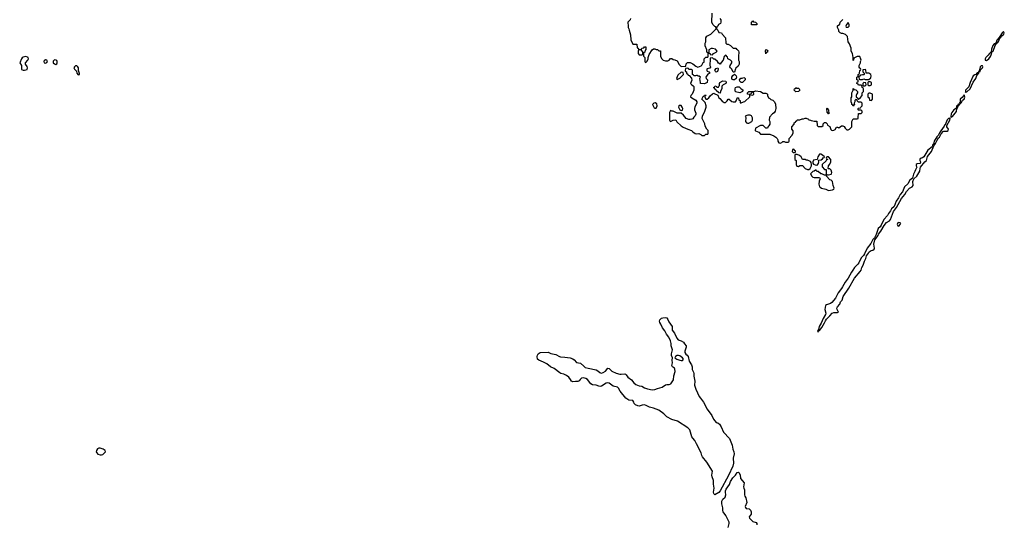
# Model space of a CAD drawing. Header units: inches. Extents: x 1861287 to 2052918, y 204622 to 437896.
# Tile 86 of 215: x 1914735 to 1929824, y 311297 to 319030. Entities that reach past the tile are written whole.
import ezdxf

# ---------------------------------------------------------------- set-up
doc = ezdxf.new("R2010")
doc.units = ezdxf.units.IN
doc.header["$MEASUREMENT"] = 0
doc.layers.add('B9311', color=7, linetype='Continuous')
doc.layers.add('B9321', color=7, linetype='Continuous')

msp = doc.modelspace()

# ---------------------------------------------------------------- linework, layer by layer
at = {"layer": 'B9311', "color": 5, "elevation": 160}
for points in [[(1914830, 318467), (1914790, 318456), (1914775, 318445), (1914762, 318430), (1914735, 318370), (1914762, 318330), (1914760, 318280), (1914765, 318265), (1914790, 318254), (1914810, 318254), (1914850, 318268), (1914857, 318290), (1914851, 318311), (1914823, 318350), (1914823, 318370), (1914860, 318410), (1914868, 318430), (1914864, 318450), (1914857, 318457)], [(1915130, 318416), (1915110, 318399), (1915106, 318390), (1915111, 318371), (1915130, 318366), (1915150, 318376), (1915161, 318390), (1915149, 318409)], [(1915270, 318413), (1915248, 318392), (1915248, 318370), (1915270, 318351), (1915290, 318345), (1915304, 318356), (1915309, 318370), (1915309, 318390), (1915304, 318404), (1915292, 318412)], [(1915590, 318324), (1915573, 318310), (1915566, 318290), (1915577, 318270), (1915603, 318243), (1915609, 318209), (1915630, 318186), (1915649, 318191), (1915653, 318207), (1915635, 318250), (1915636, 318290), (1915628, 318308), (1915618, 318318), (1915610, 318323)], [(1915970, 312465), (1915950, 312465), (1915927, 312453), (1915911, 312430), (1915905, 312410), (1915915, 312390), (1915934, 312374), (1915970, 312359), (1915990, 312359), (1916010, 312367), (1916036, 312390), (1916049, 312410), (1916045, 312430), (1916014, 312450)]]:
    msp.add_lwpolyline(points, close=True, dxfattribs=at)
at = {"layer": 'B9321', "color": 5}
for points, elevation in [([(1924094, 319050), (1924090, 319026), (1924054, 318990), (1924054, 318970), (1924062, 318950), (1924062, 318910), (1924072, 318890), (1924073, 318867), (1924097, 318797), (1924100, 318720), (1924130, 318654), (1924193, 318653), (1924198, 318598), (1924213, 318593), (1924218, 318578), (1924250, 318574), (1924262, 318578), (1924270, 318594), (1924302, 318598), (1924310, 318614), (1924332, 318612), (1924332, 318568), (1924318, 318562), (1924314, 318530), (1924298, 318522), (1924294, 318510), (1924294, 318470), (1924314, 318450), (1924314, 318390), (1924318, 318378), (1924330, 318374), (1924350, 318394), (1924368, 318430), (1924368, 318450), (1924384, 318496), (1924429, 318570), (1924450, 318582), (1924470, 318582), (1924490, 318574), (1924510, 318574), (1924530, 318554), (1924553, 318553), (1924554, 318470), (1924570, 318434), (1924594, 318410), (1924630, 318398), (1924670, 318401), (1924688, 318410), (1924707, 318433), (1924730, 318434), (1924750, 318422), (1924777, 318417), (1924810, 318402), (1924841, 318341), (1924870, 318312), (1924942, 318318), (1924948, 318352), (1924970, 318374), (1925010, 318372), (1925050, 318352), (1925097, 318317), (1925125, 318305), (1925178, 318322), (1925189, 318331), (1925210, 318374), (1925222, 318378), (1925226, 318390), (1925226, 318430), (1925250, 318454), (1925282, 318458), (1925286, 318470), (1925286, 318510), (1925282, 318522), (1925266, 318530), (1925266, 318570), (1925238, 318630), (1925238, 318670), (1925248, 318690), (1925250, 318754), (1925263, 318777), (1925326, 318810), (1925406, 318890), (1925402, 318922), (1925390, 318926), (1925356, 318956), (1925342, 318990), (1925348, 319130)], 160), ([(1925466, 319046), (1925478, 319030), (1925482, 318990), (1925474, 318970), (1925445, 318955), (1925434, 318930), (1925418, 318922), (1925414, 318890), (1925432, 318872), (1925450, 318834), (1925491, 318831), (1925502, 318810), (1925550, 318752), (1925554, 318670), (1925570, 318654), (1925590, 318654), (1925630, 318632), (1925670, 318594), (1925710, 318594), (1925718, 318578), (1925730, 318574), (1925750, 318554), (1925758, 318530), (1925751, 318470), (1925752, 318410), (1925762, 318390), (1925762, 318350), (1925744, 318316), (1925711, 318289), (1925704, 318276), (1925690, 318226), (1925670, 318226), (1925648, 318270), (1925628, 318290), (1925618, 318310), (1925622, 318330), (1925648, 318370), (1925647, 318387), (1925628, 318408), (1925588, 318430), (1925582, 318462), (1925570, 318466), (1925562, 318482), (1925550, 318486), (1925530, 318466), (1925518, 318410), (1925485, 318375), (1925470, 318346), (1925443, 318363), (1925428, 318390), (1925390, 318426), (1925370, 318426), (1925350, 318446), (1925318, 318442), (1925314, 318430), (1925312, 318330), (1925322, 318310), (1925320, 318300), (1925312, 318288), (1925270, 318278), (1925265, 318270), (1925265, 318250), (1925270, 318242), (1925294, 318230), (1925312, 318210), (1925283, 318197), (1925252, 318150), (1925254, 318130), (1925274, 318110), (1925272, 318068), (1925230, 318048), (1925166, 318050), (1925168, 318070), (1925158, 318130), (1925166, 318150), (1925147, 318167), (1925133, 318167), (1925115, 318175), (1925105, 318175), (1925090, 318168), (1925068, 318168), (1925062, 318182), (1925046, 318190), (1925046, 318250), (1925042, 318262), (1925030, 318266), (1924990, 318266), (1924982, 318282), (1924970, 318286), (1924938, 318282), (1924934, 318250), (1924938, 318238), (1924954, 318230), (1924954, 318210), (1924973, 318193), (1924978, 318178), (1924993, 318173), (1925032, 318132), (1925037, 318103), (1925014, 318050), (1925034, 318030), (1925057, 318017), (1925064, 318004), (1925065, 317950), (1925057, 317923), (1925042, 317890), (1925022, 317870), (1925014, 317850), (1925034, 317830), (1925097, 317797), (1925112, 317772), (1925112, 317750), (1925083, 317697), (1925078, 317670), (1925078, 317650), (1925097, 317597), (1925097, 317583), (1925085, 317555), (1925065, 317535), (1925051, 317509), (1925033, 317507), (1925010, 317498), (1924990, 317498), (1924950, 317518), (1924909, 317569), (1924870, 317598), (1924830, 317595), (1924810, 317599), (1924750, 317628), (1924728, 317628), (1924710, 317638), (1924702, 317630), (1924693, 317607), (1924692, 317490), (1924700, 317480), (1924710, 317472), (1924750, 317492), (1924790, 317494), (1924805, 317465), (1924870, 317402), (1924902, 317382), (1924974, 317350), (1925030, 317332), (1925052, 317310), (1925087, 317287), (1925110, 317281), (1925144, 317284), (1925172, 317272), (1925190, 317254), (1925230, 317254), (1925250, 317274), (1925282, 317278), (1925286, 317290), (1925286, 317330), (1925266, 317350), (1925240, 317400), (1925235, 317435), (1925196, 317516), (1925198, 317550), (1925233, 317627), (1925255, 317690), (1925255, 317710), (1925239, 317759), (1925188, 317810), (1925208, 317852), (1925222, 317858), (1925230, 317874), (1925253, 317873), (1925250, 317866), (1925238, 317862), (1925234, 317850), (1925250, 317814), (1925270, 317812), (1925295, 317830), (1925316, 317864), (1925350, 317894), (1925370, 317902), (1925380, 317900), (1925433, 317873), (1925450, 317834), (1925464, 317824), (1925500, 317780), (1925530, 317762), (1925550, 317762), (1925575, 317785), (1925590, 317814), (1925610, 317814), (1925620, 317800), (1925650, 317778), (1925670, 317772), (1925707, 317773), (1925716, 317784), (1925727, 317813), (1925730, 317834), (1925750, 317834), (1925758, 317798), (1925774, 317790), (1925778, 317758), (1925790, 317754), (1925828, 317772), (1925850, 317774), (1925926, 317850), (1925922, 317882), (1925888, 317890), (1925888, 317910), (1925910, 317932), (1925990, 317932), (1926010, 317942), (1926090, 317931), (1926130, 317905), (1926170, 317902), (1926190, 317894), (1926194, 317890), (1926194, 317870), (1926212, 317832), (1926230, 317822), (1926246, 317806), (1926275, 317795), (1926302, 317770), (1926317, 317737), (1926325, 317670), (1926312, 317630), (1926297, 317603), (1926270, 317588), (1926224, 317536), (1926222, 317490), (1926232, 317468), (1926232, 317430), (1926217, 317403), (1926205, 317395), (1926194, 317370), (1926190, 317366), (1926170, 317366), (1926127, 317407), (1926090, 317408), (1926012, 317368), (1926006, 317330), (1926010, 317325), (1926064, 317304), (1926090, 317274), (1926230, 317274), (1926291, 317251), (1926322, 317230), (1926342, 317210), (1926352, 317190), (1926352, 317170), (1926370, 317145), (1926390, 317138), (1926414, 317146), (1926430, 317162), (1926450, 317162), (1926470, 317154), (1926510, 317154), (1926522, 317158), (1926526, 317170), (1926526, 317210), (1926570, 317254), (1926588, 317290), (1926587, 317327), (1926566, 317350), (1926566, 317390), (1926606, 317430), (1926606, 317450), (1926622, 317458), (1926630, 317474), (1926642, 317478), (1926650, 317494), (1926690, 317494), (1926728, 317512), (1926747, 317513), (1926770, 317522), (1926790, 317522), (1926824, 317504), (1926830, 317494), (1926852, 317492), (1926864, 317484), (1926890, 317482), (1926910, 317474), (1926953, 317473), (1926954, 317410), (1926973, 317393), (1927030, 317394), (1927046, 317410), (1927050, 317434), (1927068, 317452), (1927090, 317454), (1927110, 317434), (1927112, 317412), (1927151, 317391), (1927166, 317346), (1927175, 317335), (1927190, 317331), (1927210, 317335), (1927232, 317348), (1927250, 317382), (1927270, 317382), (1927290, 317374), (1927330, 317405), (1927350, 317405), (1927371, 317391), (1927386, 317366), (1927410, 317342), (1927430, 317342), (1927450, 317352), (1927488, 317390), (1927488, 317470), (1927508, 317510), (1927567, 317513), (1927582, 317518), (1927586, 317530), (1927587, 317593), (1927630, 317594), (1927646, 317610), (1927646, 317630), (1927630, 317646), (1927590, 317646), (1927586, 317650), (1927586, 317670), (1927590, 317674), (1927622, 317678), (1927626, 317690), (1927646, 317710), (1927646, 317750), (1927630, 317766), (1927590, 317766), (1927567, 317787), (1927562, 317802), (1927550, 317806), (1927534, 317790), (1927534, 317770), (1927522, 317750), (1927522, 317742), (1927534, 317730), (1927518, 317722), (1927510, 317706), (1927502, 317722), (1927488, 317730), (1927487, 317747), (1927478, 317770), (1927478, 317830), (1927488, 317850), (1927489, 317910), (1927508, 317950), (1927510, 317974), (1927518, 317958), (1927550, 317954), (1927574, 317930), (1927574, 317910), (1927564, 317896), (1927554, 317870), (1927554, 317850), (1927574, 317830), (1927578, 317818), (1927590, 317814), (1927620, 317840), (1927646, 317870), (1927646, 317910), (1927666, 317930), (1927666, 317970), (1927662, 317982), (1927646, 317990), (1927642, 318022), (1927630, 318026), (1927590, 318026), (1927582, 318042), (1927566, 318050), (1927567, 318073), (1927582, 318078), (1927586, 318090), (1927582, 318102), (1927566, 318110), (1927566, 318150), (1927582, 318158), (1927586, 318190), (1927602, 318198), (1927606, 318210), (1927608, 318252), (1927622, 318258), (1927626, 318270), (1927622, 318282), (1927610, 318286), (1927600, 318300), (1927598, 318330), (1927618, 318370), (1927618, 318390), (1927628, 318410), (1927627, 318427), (1927610, 318466), (1927570, 318466), (1927518, 318442), (1927514, 318410), (1927510, 318406), (1927508, 318450), (1927495, 318510), (1927475, 318550), (1927475, 318595), (1927450, 318658), (1927429, 318690), (1927419, 318770), (1927390, 318802), (1927350, 318818), (1927330, 318818), (1927306, 318830), (1927288, 318848), (1927287, 318867), (1927268, 318910), (1927270, 318934), (1927287, 318953), (1927302, 318958), (1927306, 318990), (1927347, 319033)], 160), ([(1925591, 311250), (1925608, 311310), (1925607, 311330), (1925554, 311434), (1925514, 311490), (1925509, 311510), (1925510, 311550), (1925496, 311610), (1925497, 311650), (1925510, 311684), (1925546, 311714), (1925555, 311750), (1925549, 311789), (1925551, 311810), (1925563, 311837), (1925614, 311906), (1925627, 311953), (1925665, 312010), (1925705, 312050), (1925730, 312092), (1925750, 312098), (1925758, 312090), (1925774, 312054), (1925779, 311999), (1925838, 311930), (1925825, 311870), (1925830, 311851), (1925845, 311825), (1925841, 311750), (1925847, 311727), (1925862, 311702), (1925879, 311630), (1925852, 311570), (1925856, 311556), (1925870, 311540), (1925912, 311532), (1925932, 311512), (1925945, 311490), (1925947, 311450), (1925914, 311410), (1925921, 311390), (1925970, 311338), (1926022, 311322), (1926034, 311310), (1926030, 311290)], 140)]:
    msp.add_lwpolyline(points, dxfattribs=dict(at, elevation=elevation))
for points, elevation in [([(1926030, 318949), (1925949, 318949), (1925950, 318994), (1925962, 318998), (1925970, 319014), (1925978, 318998), (1926010, 318994), (1926034, 318970)], 160), ([(1927430, 318986), (1927404, 318956), (1927394, 318930), (1927398, 318918), (1927430, 318914), (1927446, 318930), (1927446, 318950)], 160), ([(1929810, 318849), (1929790, 318829), (1929745, 318755), (1929710, 318714), (1929697, 318683), (1929679, 318661), (1929670, 318659), (1929650, 318633), (1929630, 318578), (1929622, 318538), (1929590, 318509), (1929576, 318484), (1929542, 318450), (1929531, 318430), (1929531, 318411), (1929550, 318403), (1929589, 318430), (1929610, 318466), (1929623, 318490), (1929632, 318528), (1929639, 318541), (1929653, 318550), (1929683, 318637), (1929698, 318662), (1929710, 318666), (1929719, 318681), (1929730, 318687), (1929763, 318757), (1929770, 318758), (1929781, 318779), (1929817, 318810), (1929824, 318830)], 160), ([(1924250, 318566), (1924218, 318562), (1924214, 318550), (1924214, 318510), (1924230, 318494), (1924270, 318494), (1924282, 318498), (1924286, 318510), (1924282, 318542), (1924267, 318547), (1924262, 318562)], 160), ([(1925350, 318588), (1925330, 318588), (1925294, 318570), (1925294, 318530), (1925298, 318518), (1925314, 318510), (1925318, 318498), (1925350, 318494), (1925368, 318512), (1925406, 318530), (1925426, 318550), (1925396, 318576)], 160), ([(1926170, 318508), (1926162, 318550), (1926170, 318572), (1926190, 318562), (1926198, 318550), (1926192, 318530), (1926174, 318526)], 160), ([(1925410, 318228), (1925396, 318236), (1925390, 318254), (1925410, 318282), (1925432, 318292), (1925438, 318278), (1925436, 318250), (1925430, 318238)], 160), ([(1927690, 318266), (1927658, 318262), (1927654, 318230), (1927674, 318210), (1927674, 318190), (1927670, 318186), (1927650, 318186), (1927622, 318178), (1927613, 318167), (1927598, 318162), (1927594, 318150), (1927598, 318118), (1927610, 318114), (1927650, 318114), (1927670, 318122), (1927690, 318114), (1927750, 318114), (1927779, 318141), (1927782, 318170), (1927778, 318190), (1927750, 318209), (1927708, 318208), (1927702, 318262)], 160), ([(1929470, 318325), (1929455, 318310), (1929440, 318240), (1929430, 318235), (1929422, 318218), (1929410, 318216), (1929388, 318192), (1929370, 318186), (1929348, 318170), (1929302, 318070), (1929279, 318001), (1929227, 317950), (1929230, 317914), (1929236, 317924), (1929250, 317926), (1929299, 317970), (1929346, 318074), (1929389, 318130), (1929405, 318175), (1929434, 318210), (1929436, 318224), (1929446, 318230), (1929442, 318238), (1929450, 318232), (1929460, 318260), (1929489, 318290), (1929495, 318310), (1929490, 318322)], 160), ([(1924870, 318228), (1924822, 318178), (1924798, 318130), (1924810, 318112), (1924830, 318125), (1924850, 318132), (1924906, 318190), (1924902, 318222)], 160), ([(1925470, 317906), (1925447, 317907), (1925407, 317947), (1925402, 317962), (1925390, 317966), (1925382, 317982), (1925366, 317990), (1925382, 317998), (1925386, 318010), (1925393, 318013), (1925410, 318014), (1925418, 317998), (1925430, 317994), (1925442, 317998), (1925447, 318013), (1925458, 318022), (1925458, 318050), (1925466, 318070), (1925510, 318092), (1925554, 318090), (1925562, 318070), (1925554, 318050), (1925514, 318030), (1925494, 318010), (1925493, 317973), (1925473, 317927)], 160), ([(1925690, 318108), (1925668, 318108), (1925656, 318116), (1925648, 318130), (1925649, 318150), (1925665, 318175), (1925690, 318194), (1925714, 318170), (1925722, 318150), (1925714, 318130)], 160), ([(1925790, 318066), (1925770, 318086), (1925766, 318110), (1925788, 318132), (1925807, 318133), (1925830, 318142), (1925840, 318140), (1925854, 318130), (1925854, 318110), (1925810, 318066)], 160), ([(1925770, 317908), (1925706, 317926), (1925698, 317950), (1925698, 317970), (1925706, 317990), (1925730, 318002), (1925760, 318000), (1925790, 317972), (1925816, 317956), (1925817, 317943), (1925811, 317929)], 160), ([(1926642, 317982), (1926670, 317982), (1926682, 317970), (1926692, 317948), (1926670, 317928), (1926630, 317926), (1926606, 317950), (1926608, 317972), (1926622, 317978), (1926627, 317993)], 160), ([(1927670, 318066), (1927654, 318050), (1927658, 318018), (1927690, 318014), (1927706, 318030), (1927702, 318062)], 160), ([(1927770, 318078), (1927742, 318078), (1927733, 318067), (1927733, 318033), (1927750, 318022), (1927770, 318022), (1927787, 318033), (1927787, 318067)], 160), ([(1925970, 317926), (1925958, 317922), (1925953, 317907), (1925934, 317890), (1925938, 317878), (1925970, 317874), (1925986, 317890), (1925978, 317918)], 160), ([(1927770, 317906), (1927750, 317906), (1927734, 317890), (1927734, 317850), (1927754, 317830), (1927758, 317798), (1927790, 317794), (1927806, 317810), (1927806, 317890)], 160), ([(1929210, 317878), (1929180, 317840), (1929147, 317810), (1929145, 317770), (1929142, 317758), (1929134, 317750), (1929138, 317742), (1929130, 317746), (1929125, 317735), (1929114, 317730), (1929118, 317722), (1929110, 317726), (1929105, 317715), (1929090, 317706), (1929085, 317675), (1929077, 317663), (1929050, 317649), (1929021, 317610), (1929010, 317586), (1929005, 317545), (1929010, 317534), (1929018, 317542), (1929030, 317545), (1929090, 317625), (1929095, 317665), (1929114, 317690), (1929120, 317720), (1929130, 317722), (1929140, 317740), (1929150, 317742), (1929170, 317762), (1929185, 317795), (1929210, 317814), (1929217, 317843)], 160), ([(1924475, 317755), (1924454, 317750), (1924434, 317730), (1924442, 317710), (1924460, 317680), (1924470, 317672), (1924490, 317674), (1924502, 317710), (1924499, 317739)], 160), ([(1924843, 317717), (1924836, 317710), (1924833, 317690), (1924850, 317651), (1924870, 317636), (1924890, 317645), (1924897, 317670), (1924889, 317690), (1924870, 317716)], 160), ([(1927130, 317586), (1927122, 317602), (1927108, 317610), (1927106, 317670), (1927110, 317674), (1927118, 317658), (1927132, 317650), (1927134, 317586)], 160), ([(1925891, 317569), (1925854, 317550), (1925862, 317530), (1925860, 317470), (1925875, 317450), (1925890, 317444), (1925910, 317443), (1925956, 317470), (1925967, 317490), (1925967, 317527), (1925950, 317557), (1925930, 317566)], 160), ([(1928990, 317526), (1928984, 317516), (1928970, 317514), (1928950, 317494), (1928919, 317421), (1928910, 317414), (1928903, 317397), (1928850, 317329), (1928830, 317295), (1928818, 317262), (1928790, 317234), (1928750, 317168), (1928737, 317123), (1928730, 317118), (1928716, 317084), (1928651, 317030), (1928591, 316929), (1928570, 316915), (1928550, 316909), (1928528, 316892), (1928531, 316870), (1928541, 316850), (1928534, 316826), (1928490, 316821), (1928471, 316810), (1928471, 316790), (1928486, 316770), (1928464, 316730), (1928455, 316705), (1928430, 316662), (1928417, 316603), (1928376, 316570), (1928346, 316514), (1928297, 316470), (1928266, 316394), (1928227, 316350), (1928201, 316299), (1928165, 316250), (1928134, 316166), (1928095, 316130), (1928079, 316101), (1928050, 316062), (1928033, 316027), (1927979, 315970), (1927939, 315881), (1927922, 315858), (1927890, 315829), (1927860, 315740), (1927835, 315685), (1927830, 315684), (1927810, 315662), (1927779, 315601), (1927723, 315530), (1927679, 315441), (1927664, 315416), (1927630, 315379), (1927595, 315305), (1927579, 315281), (1927528, 315232), (1927504, 315190), (1927480, 315160), (1927431, 315070), (1927387, 315010), (1927343, 314937), (1927330, 314910), (1927278, 314842), (1927238, 314762), (1927183, 314697), (1927158, 314682), (1927099, 314661), (1927084, 314650), (1927075, 314590), (1927090, 314530), (1927085, 314510), (1927049, 314451), (1927019, 314381), (1926985, 314330), (1926976, 314284), (1926965, 314265), (1926962, 314250), (1926970, 314246), (1926978, 314262), (1926990, 314266), (1927030, 314315), (1927070, 314384), (1927083, 314417), (1927099, 314441), (1927150, 314490), (1927186, 314534), (1927210, 314544), (1927270, 314543), (1927284, 314550), (1927261, 314590), (1927258, 314610), (1927268, 314632), (1927301, 314670), (1927315, 314705), (1927339, 314730), (1927352, 314790), (1927442, 314918), (1927530, 315070), (1927617, 315170), (1927629, 315190), (1927639, 315230), (1927663, 315270), (1927683, 315330), (1927704, 315370), (1927714, 315410), (1927744, 315450), (1927753, 315470), (1927785, 315495), (1927810, 315499), (1927830, 315512), (1927837, 315530), (1927825, 315590), (1927842, 315658), (1927890, 315721), (1927898, 315742), (1927934, 315790), (1927983, 315877), (1928020, 315920), (1928065, 315950), (1928081, 315970), (1928124, 316090), (1928170, 316151), (1928249, 316291), (1928301, 316350), (1928323, 316397), (1928370, 316447), (1928412, 316468), (1928429, 316490), (1928424, 316550), (1928438, 316590), (1928481, 316630), (1928529, 316710), (1928533, 316750), (1928542, 316770), (1928607, 316853), (1928630, 316872), (1928649, 316931), (1928709, 317010), (1928743, 317097), (1928770, 317132), (1928795, 317185), (1928818, 317222), (1928830, 317232), (1928857, 317283), (1928890, 317321), (1928950, 317322), (1928963, 317330), (1928971, 317351), (1928942, 317390), (1928942, 317410), (1928989, 317490), (1928996, 317516)], 160), ([(1926590, 317046), (1926578, 317042), (1926574, 317010), (1926590, 316994), (1926610, 316994), (1926622, 316998), (1926626, 317010), (1926622, 317022), (1926607, 317027), (1926602, 317042)], 160), ([(1926650, 316966), (1926618, 316962), (1926614, 316950), (1926614, 316890), (1926632, 316872), (1926633, 316813), (1926645, 316785), (1926670, 316782), (1926690, 316794), (1926730, 316794), (1926770, 316752), (1926810, 316732), (1926830, 316734), (1926848, 316752), (1926869, 316790), (1926869, 316810), (1926862, 316842), (1926855, 316855), (1926810, 316878), (1926790, 316878), (1926770, 316886), (1926730, 316886), (1926710, 316926), (1926686, 316950)], 160), ([(1927010, 316968), (1926990, 316968), (1926965, 316930), (1926954, 316890), (1926902, 316878), (1926891, 316850), (1926891, 316830), (1926898, 316818), (1926925, 316805), (1926950, 316802), (1926958, 316802), (1926976, 316824), (1926982, 316850), (1926978, 316870), (1926982, 316878), (1927016, 316884), (1927040, 316900), (1927050, 316914), (1927062, 316918), (1927066, 316930), (1927036, 316956)], 160), ([(1927130, 316926), (1927110, 316926), (1927098, 316922), (1927094, 316910), (1927098, 316898), (1927113, 316893), (1927113, 316887), (1927098, 316882), (1927093, 316867), (1927034, 316810), (1927033, 316773), (1927070, 316734), (1927093, 316733), (1927092, 316672), (1927098, 316658), (1927112, 316652), (1927130, 316651), (1927170, 316665), (1927175, 316670), (1927179, 316690), (1927170, 316726), (1927150, 316746), (1927130, 316746), (1927126, 316750), (1927128, 316792), (1927150, 316814), (1927166, 316850), (1927166, 316890)], 160), ([(1926930, 316726), (1926912, 316708), (1926890, 316706), (1926854, 316670), (1926872, 316630), (1926890, 316618), (1926910, 316612), (1926993, 316613), (1927002, 316590), (1926987, 316553), (1926981, 316510), (1926991, 316471), (1927002, 316462), (1927022, 316450), (1927090, 316431), (1927130, 316411), (1927190, 316425), (1927209, 316431), (1927218, 316450), (1927201, 316490), (1927189, 316549), (1927169, 316569), (1927150, 316578), (1927098, 316630), (1927098, 316638), (1927088, 316648), (1927069, 316649), (1927030, 316666), (1927010, 316666), (1926970, 316706), (1926950, 316706), (1926942, 316722)], 160), ([(1928210, 315922), (1928190, 315918), (1928183, 315890), (1928190, 315872), (1928210, 315868), (1928229, 315890), (1928238, 315910)], 160), ([(1925390, 311747), (1925377, 311757), (1925370, 311770), (1925369, 311790), (1925379, 311850), (1925365, 311910), (1925369, 311970), (1925345, 312025), (1925341, 312050), (1925350, 312112), (1925267, 312250), (1925201, 312330), (1925191, 312350), (1925179, 312390), (1925105, 312530), (1925083, 312583), (1925050, 312617), (1925037, 312637), (1925003, 312743), (1924975, 312775), (1924816, 312876), (1924730, 312902), (1924650, 312946), (1924606, 312990), (1924530, 313045), (1924450, 313076), (1924386, 313090), (1924338, 313118), (1924310, 313127), (1924275, 313125), (1924230, 313108), (1924210, 313110), (1924170, 313128), (1924150, 313150), (1924146, 313170), (1924132, 313192), (1924070, 313199), (1924026, 313230), (1923938, 313338), (1923910, 313385), (1923897, 313397), (1923830, 313416), (1923770, 313460), (1923750, 313464), (1923722, 313458), (1923650, 313414), (1923630, 313409), (1923610, 313412), (1923570, 313431), (1923512, 313432), (1923489, 313449), (1923437, 313517), (1923410, 313533), (1923370, 313541), (1923344, 313536), (1923324, 313516), (1923310, 313493), (1923290, 313486), (1923253, 313487), (1923210, 313481), (1923190, 313489), (1923176, 313516), (1923150, 313550), (1923116, 313576), (1923076, 313596), (1923030, 313606), (1923010, 313616), (1922924, 313684), (1922870, 313711), (1922815, 313755), (1922764, 313784), (1922690, 313811), (1922670, 313830), (1922663, 313870), (1922668, 313890), (1922682, 313910), (1922710, 313930), (1922833, 313933), (1922874, 313914), (1922950, 313901), (1923006, 313866), (1923021, 313861), (1923090, 313859), (1923170, 313846), (1923210, 313831), (1923230, 313818), (1923270, 313779), (1923330, 313768), (1923378, 313718), (1923402, 313702), (1923448, 313688), (1923570, 313665), (1923596, 313650), (1923623, 313623), (1923637, 313617), (1923650, 313615), (1923677, 313623), (1923714, 313646), (1923750, 313690), (1923770, 313686), (1923810, 313643), (1923874, 313614), (1923930, 313599), (1923950, 313597), (1924010, 313603), (1924019, 313599), (1924030, 313590), (1924054, 313550), (1924111, 313511), (1924146, 313466), (1924179, 313439), (1924230, 313420), (1924270, 313412), (1924310, 313390), (1924355, 313375), (1924430, 313359), (1924470, 313362), (1924510, 313380), (1924580, 313400), (1924630, 313436), (1924650, 313441), (1924690, 313441), (1924711, 313449), (1924754, 313510), (1924758, 313570), (1924779, 313641), (1924776, 313676), (1924768, 313688), (1924737, 313710), (1924731, 313730), (1924739, 313770), (1924735, 313810), (1924739, 313850), (1924726, 313886), (1924724, 313910), (1924739, 313970), (1924718, 314030), (1924720, 314070), (1924709, 314110), (1924684, 314164), (1924649, 314210), (1924622, 314262), (1924584, 314310), (1924562, 314362), (1924544, 314390), (1924541, 314410), (1924545, 314430), (1924570, 314455), (1924590, 314463), (1924630, 314465), (1924650, 314459), (1924670, 314438), (1924682, 314402), (1924735, 314330), (1924734, 314270), (1924770, 314228), (1924807, 314147), (1924826, 314126), (1924872, 314110), (1924910, 314090), (1924924, 314064), (1924951, 314031), (1924951, 314010), (1924928, 313950), (1924928, 313930), (1924944, 313904), (1924963, 313890), (1924977, 313870), (1924995, 313795), (1925030, 313739), (1925040, 313710), (1925038, 313670), (1925062, 313630), (1925068, 313610), (1925066, 313566), (1925081, 313490), (1925076, 313430), (1925096, 313370), (1925150, 313257), (1925166, 313230), (1925215, 313170), (1925270, 313060), (1925342, 312962), (1925366, 312906), (1925410, 312859), (1925433, 312850), (1925459, 312830), (1925485, 312790), (1925522, 312710), (1925612, 312612), (1925651, 312510), (1925663, 312450), (1925678, 312410), (1925682, 312378), (1925669, 312310), (1925675, 312235), (1925666, 312190), (1925597, 312043), (1925469, 311810), (1925450, 311783)], 140), ([(1924830, 313886), (1924810, 313882), (1924784, 313870), (1924773, 313850), (1924804, 313830), (1924850, 313810), (1924870, 313806), (1924890, 313807), (1924896, 313810), (1924906, 313830), (1924891, 313850), (1924850, 313880)], 140)]:
    msp.add_lwpolyline(points, close=True, dxfattribs=dict(at, elevation=elevation))

doc.saveas('drawing.dxf')
